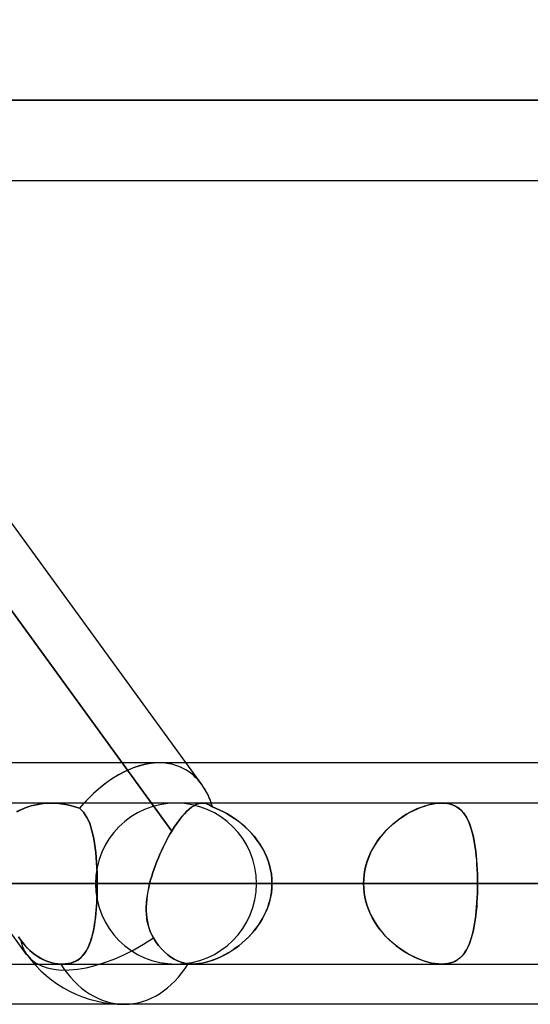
# Model space of a CAD drawing. Header units: millimetres. Extents: x -288 to 288, y -123 to 100.
# Tile 9 of 76: x -157.68 to -150.52, y -55 to -41.18. Entities that reach past the tile are written whole.
import ezdxf

# ---------------------------------------------------------------- set-up
doc = ezdxf.new("R2010")
doc.units = ezdxf.units.MM
doc.layers.add('MAIN-1', color=7, linetype='Continuous')
doc.layers.add('MAIN-2', color=7, linetype='Continuous')

msp = doc.modelspace()

# ---------------------------------------------------------------- linework, layer by layer
at = {"layer": 'MAIN-1'}
for p, q in [((-157.582, -54.301), (-173.562, -32.301)), ((-163.851, -42.305), (163.851, -42.305)), ((-163.059, -43.435), (163.059, -43.435)), ((-155.547, -52.569), (-162.181, -43.435)), ((-155.125, -51.915), (-161.285, -43.435)), ((-81.908, -51.61), (-155.347, -51.61)), ((-155.302, -52.259), (-155.27, -52.233)), ((-155.27, -52.233), (-155.238, -52.212)), ((-155.238, -52.212), (-155.207, -52.196)), ((-155.207, -52.196), (-155.176, -52.184)), ((-155.176, -52.184), (-155.147, -52.177)), ((-155.147, -52.177), (-155.117, -52.175)), ((155.118, -52.175), (-155.118, -52.175)), ((-155.44, -52.41), (-155.405, -52.366)), ((-155.405, -52.366), (-155.37, -52.325)), ((-155.37, -52.325), (-155.336, -52.29)), ((-155.336, -52.29), (-155.302, -52.259)), ((-155.547, -52.569), (-155.511, -52.512)), ((-155.511, -52.512), (-155.475, -52.459)), ((-155.475, -52.459), (-155.44, -52.41)), ((-155.621, -52.7), (-155.597, -52.655)), ((-155.597, -52.655), (-155.572, -52.611)), ((-155.572, -52.611), (-155.547, -52.569)), ((-155.692, -52.843), (-155.669, -52.794)), ((-155.669, -52.794), (-155.645, -52.747)), ((-155.645, -52.747), (-155.621, -52.7)), ((-155.756, -52.994), (-155.735, -52.943)), ((-155.735, -52.943), (-155.714, -52.893)), ((-155.714, -52.893), (-155.692, -52.843)), ((-155.794, -53.097), (-155.776, -53.045)), ((-155.776, -53.045), (-155.756, -52.994)), ((-155.843, -53.253), (-155.828, -53.201)), ((-155.828, -53.201), (-155.812, -53.149)), ((-155.812, -53.149), (-155.794, -53.097)), ((-155.88, -53.414), (-155.869, -53.36)), ((-155.869, -53.36), (-155.857, -53.305)), ((-155.857, -53.305), (-155.843, -53.253)), ((-155.857, -53.305), (155.857, -53.305)), ((-155.897, -53.523), (-155.889, -53.469)), ((-155.889, -53.469), (-155.88, -53.414)), ((-155.905, -53.682), (-155.904, -53.63)), ((-155.904, -53.63), (-155.902, -53.577)), ((-155.902, -53.577), (-155.897, -53.523)), ((-155.903, -53.734), (-155.905, -53.682)), ((-155.898, -53.786), (-155.903, -53.734)), ((-155.89, -53.836), (-155.898, -53.786)), ((-155.879, -53.885), (-155.89, -53.836)), ((-155.865, -53.933), (-155.879, -53.885)), ((-155.848, -53.979), (-155.865, -53.933)), ((-155.827, -54.025), (-155.848, -53.979)), ((-155.803, -54.068), (-155.827, -54.025)), ((-155.77, -54.121), (-155.803, -54.068)), ((-155.732, -54.172), (-155.77, -54.121)), ((-155.692, -54.22), (-155.732, -54.172)), ((-155.649, -54.264), (-155.692, -54.22)), ((-155.604, -54.303), (-155.649, -54.264)), ((-155.559, -54.336), (-155.604, -54.303)), ((-162.486, -54.435), (-157.474, -54.435)), ((-155.514, -54.364), (-155.559, -54.336)), ((-155.467, -54.388), (-155.514, -54.364)), ((-155.417, -54.408), (-155.467, -54.388)), ((-155.366, -54.423), (-155.417, -54.408)), ((-155.315, -54.431), (-155.366, -54.423)), ((-155.305, -54.433), (-155.315, -54.431)), ((-155.295, -54.433), (-155.305, -54.433)), ((-155.285, -54.434), (-155.295, -54.433)), ((-155.274, -54.435), (-155.285, -54.434)), ((-155.264, -54.435), (-155.274, -54.435)), ((-155.254, -54.435), (-155.264, -54.435)), ((-155.254, -54.435), (155.254, -54.435)), ((-156.21, -55), (-163.402, -55)), ((-81.421, -55), (-156.21, -55))]:
    msp.add_line(p, q, dxfattribs=at)
msp.add_arc((-156.21, -53.305), 1.695, 215.9924, 270, dxfattribs=at)
for major_axis, ratio, start_param, end_param in [((0.824, 1.617), 0.616794, 0.30447, 0.311415), ((0.824, 1.617), 0.616794, -0.536536, -0.305543), ((-1.371, -0.996), 0.506681, 0.000017, 1.500412), ((0, 1.695), 0.707107, 3.141593, 3.985451)]:
    msp.add_ellipse((-156.21, -53.305), major_axis=major_axis, ratio=ratio, start_param=start_param, end_param=end_param, dxfattribs=at)
at = {"layer": 'MAIN-2'}
for p, q in [((163.851, -42.305), (-163.851, -42.305)), ((162.301, -42.305), (-162.301, -42.305)), ((-162.301, -42.305), (162.301, -42.305)), ((-162.395, -43.14), (-155.547, -52.569)), ((-155.723, -51.61), (-159.537, -51.61)), ((-155.347, -51.61), (-155.723, -51.61)), ((-157.235, -52.175), (-159.126, -52.175)), ((-157.656, -52.264), (-157.59, -52.236)), ((-157.589, -52.236), (-157.655, -52.263)), ((-157.59, -52.236), (-157.522, -52.214)), ((-157.521, -52.214), (-157.589, -52.236)), ((-157.522, -52.214), (-157.451, -52.197)), ((-157.451, -52.197), (-157.521, -52.214)), ((-157.451, -52.197), (-157.38, -52.185)), ((-157.379, -52.185), (-157.451, -52.197)), ((-157.38, -52.185), (-157.308, -52.177)), ((-157.307, -52.177), (-157.379, -52.185)), ((-157.308, -52.177), (-157.235, -52.175)), ((-157.235, -52.175), (-157.307, -52.177)), ((-157.235, -52.175), (-157.167, -52.177)), ((-157.167, -52.177), (-157.235, -52.175)), ((-155.118, -52.175), (-157.235, -52.175)), ((-157.167, -52.177), (-157.1, -52.183)), ((-157.099, -52.183), (-157.167, -52.177)), ((-157.1, -52.183), (-157.034, -52.193)), ((-157.033, -52.194), (-157.099, -52.183)), ((-157.034, -52.193), (-156.969, -52.207)), ((-156.968, -52.208), (-157.033, -52.194)), ((-156.969, -52.207), (-156.905, -52.225)), ((-156.905, -52.226), (-156.968, -52.208)), ((-156.905, -52.225), (-156.843, -52.248)), ((-156.843, -52.248), (-156.905, -52.226)), ((-156.843, -52.248), (-156.813, -52.274)), ((-156.813, -52.274), (-156.843, -52.248)), ((-155.27, -52.233), (-155.302, -52.259)), ((-155.238, -52.212), (-155.27, -52.233)), ((-155.207, -52.196), (-155.238, -52.212)), ((-155.176, -52.184), (-155.207, -52.196)), ((-155.146, -52.177), (-155.176, -52.184)), ((-155.117, -52.175), (-155.146, -52.177)), ((-155.093, -52.177), (-155.117, -52.175)), ((-155.117, -52.175), (-155.093, -52.177)), ((-155.07, -52.181), (-155.093, -52.177)), ((-155.093, -52.177), (-155.07, -52.181)), ((-155.046, -52.189), (-155.07, -52.181)), ((-155.07, -52.181), (-155.046, -52.189)), ((-155.023, -52.2), (-155.046, -52.189)), ((-155.046, -52.189), (-155.023, -52.199)), ((-155.023, -52.199), (-154.999, -52.213)), ((-154.999, -52.213), (-155.023, -52.2)), ((-154.975, -52.229), (-154.999, -52.213)), ((-154.999, -52.213), (-154.975, -52.229)), ((-154.923, -52.249), (-154.975, -52.229)), ((-154.975, -52.229), (-154.924, -52.249)), ((-154.924, -52.249), (-154.872, -52.272)), ((-154.871, -52.272), (-154.923, -52.249)), ((-152.107, -52.256), (-152.158, -52.28)), ((-152.152, -52.277), (-152.101, -52.254)), ((-152.055, -52.235), (-152.107, -52.256)), ((-152.101, -52.254), (-152.05, -52.233)), ((-152.003, -52.217), (-152.055, -52.235)), ((-152.05, -52.233), (-151.999, -52.216)), ((-151.952, -52.202), (-152.003, -52.217)), ((-151.999, -52.216), (-151.949, -52.201)), ((-151.902, -52.19), (-151.952, -52.202)), ((-151.949, -52.201), (-151.9, -52.19)), ((-151.853, -52.182), (-151.902, -52.19)), ((-151.9, -52.19), (-151.852, -52.182)), ((-151.807, -52.177), (-151.853, -52.182)), ((-151.852, -52.182), (-151.806, -52.177)), ((-151.762, -52.175), (-151.807, -52.177)), ((-151.806, -52.177), (-151.762, -52.175)), ((-151.762, -52.175), (-151.718, -52.177)), ((-151.718, -52.177), (-151.762, -52.175)), ((-151.718, -52.177), (-151.677, -52.182)), ((-151.676, -52.182), (-151.718, -52.177)), ((-151.677, -52.182), (-151.638, -52.191)), ((-151.637, -52.191), (-151.676, -52.182)), ((-151.638, -52.191), (-151.602, -52.203)), ((-151.6, -52.204), (-151.637, -52.191)), ((-151.602, -52.203), (-151.568, -52.218)), ((-151.566, -52.219), (-151.6, -52.204)), ((-151.568, -52.218), (-151.537, -52.237)), ((-151.535, -52.238), (-151.566, -52.219)), ((-151.537, -52.237), (-151.508, -52.258)), ((-151.506, -52.26), (-151.535, -52.238)), ((-151.508, -52.258), (-151.482, -52.283)), ((-157.719, -52.296), (-157.656, -52.264)), ((-157.655, -52.263), (-157.718, -52.295)), ((-156.813, -52.274), (-156.785, -52.304)), ((-156.785, -52.304), (-156.813, -52.274)), ((-156.785, -52.304), (-156.76, -52.338)), ((-156.76, -52.338), (-156.785, -52.304)), ((-156.76, -52.338), (-156.737, -52.375)), ((-156.737, -52.376), (-156.76, -52.338)), ((-156.737, -52.375), (-156.717, -52.417)), ((-156.716, -52.417), (-156.737, -52.376)), ((-155.404, -52.365), (-155.44, -52.41)), ((-155.37, -52.325), (-155.404, -52.365)), ((-155.335, -52.29), (-155.37, -52.325)), ((-155.302, -52.259), (-155.335, -52.29)), ((-154.872, -52.272), (-154.82, -52.297)), ((-154.819, -52.298), (-154.871, -52.272)), ((-154.82, -52.297), (-154.769, -52.325)), ((-154.767, -52.326), (-154.819, -52.298)), ((-154.769, -52.325), (-154.718, -52.356)), ((-154.716, -52.357), (-154.767, -52.326)), ((-154.718, -52.356), (-154.667, -52.389)), ((-154.666, -52.39), (-154.716, -52.357)), ((-154.667, -52.389), (-154.617, -52.426)), ((-154.616, -52.427), (-154.666, -52.39)), ((-152.401, -52.433), (-152.352, -52.397)), ((-152.312, -52.369), (-152.362, -52.404)), ((-152.352, -52.397), (-152.303, -52.363)), ((-152.262, -52.337), (-152.312, -52.369)), ((-152.303, -52.363), (-152.253, -52.331)), ((-152.21, -52.307), (-152.262, -52.337)), ((-152.253, -52.331), (-152.202, -52.303)), ((-152.158, -52.28), (-152.21, -52.307)), ((-152.202, -52.303), (-152.152, -52.277)), ((-151.48, -52.285), (-151.506, -52.26)), ((-151.482, -52.283), (-151.457, -52.31)), ((-151.456, -52.312), (-151.48, -52.285)), ((-151.457, -52.31), (-151.435, -52.34)), ((-151.433, -52.343), (-151.456, -52.312)), ((-151.435, -52.34), (-151.414, -52.373)), ((-151.413, -52.376), (-151.433, -52.343)), ((-151.414, -52.373), (-151.395, -52.409)), ((-151.393, -52.412), (-151.413, -52.376)), ((-156.717, -52.417), (-156.698, -52.462)), ((-156.698, -52.462), (-156.716, -52.417)), ((-156.698, -52.462), (-156.681, -52.51)), ((-156.681, -52.51), (-156.698, -52.462)), ((-156.681, -52.51), (-156.666, -52.562)), ((-156.666, -52.562), (-156.681, -52.51)), ((-155.511, -52.512), (-155.547, -52.569)), ((-155.475, -52.459), (-155.511, -52.512)), ((-155.44, -52.41), (-155.475, -52.459)), ((-154.617, -52.426), (-154.568, -52.465)), ((-154.567, -52.466), (-154.616, -52.427)), ((-154.568, -52.465), (-154.52, -52.506)), ((-154.519, -52.507), (-154.567, -52.466)), ((-154.52, -52.506), (-154.474, -52.551)), ((-154.473, -52.551), (-154.519, -52.507)), ((-152.503, -52.522), (-152.547, -52.566)), ((-152.539, -52.559), (-152.495, -52.514)), ((-152.457, -52.48), (-152.503, -52.522)), ((-152.495, -52.514), (-152.448, -52.472)), ((-152.41, -52.441), (-152.457, -52.48)), ((-152.448, -52.472), (-152.401, -52.433)), ((-152.362, -52.404), (-152.41, -52.441)), ((-151.395, -52.409), (-151.377, -52.448)), ((-151.376, -52.451), (-151.393, -52.412)), ((-151.377, -52.448), (-151.361, -52.49)), ((-151.36, -52.492), (-151.376, -52.451)), ((-151.361, -52.49), (-151.346, -52.534)), ((-151.345, -52.537), (-151.36, -52.492)), ((-151.346, -52.534), (-151.332, -52.581)), ((-156.666, -52.562), (-156.652, -52.618)), ((-156.652, -52.618), (-156.666, -52.562)), ((-156.652, -52.618), (-156.64, -52.676)), ((-156.64, -52.676), (-156.652, -52.618)), ((-155.597, -52.655), (-155.621, -52.7)), ((-155.572, -52.611), (-155.597, -52.655)), ((-155.547, -52.569), (-155.572, -52.611)), ((-154.474, -52.551), (-154.43, -52.597)), ((-154.429, -52.598), (-154.473, -52.551)), ((-154.43, -52.597), (-154.388, -52.646)), ((-154.387, -52.647), (-154.429, -52.598)), ((-154.388, -52.646), (-154.348, -52.698)), ((-154.347, -52.699), (-154.387, -52.647)), ((-152.628, -52.661), (-152.665, -52.712)), ((-152.661, -52.706), (-152.623, -52.655)), ((-152.588, -52.613), (-152.628, -52.661)), ((-152.623, -52.655), (-152.582, -52.606)), ((-152.547, -52.566), (-152.588, -52.613)), ((-152.582, -52.606), (-152.539, -52.559)), ((-151.332, -52.584), (-151.345, -52.537)), ((-151.332, -52.581), (-151.32, -52.631)), ((-151.32, -52.634), (-151.332, -52.584)), ((-151.32, -52.631), (-151.309, -52.683)), ((-151.309, -52.686), (-151.32, -52.634)), ((-156.64, -52.676), (-156.63, -52.737)), ((-156.63, -52.738), (-156.64, -52.676)), ((-156.63, -52.737), (-156.621, -52.801)), ((-156.621, -52.802), (-156.63, -52.738)), ((-156.621, -52.801), (-156.613, -52.868)), ((-156.613, -52.869), (-156.621, -52.802)), ((-155.669, -52.794), (-155.692, -52.843)), ((-155.645, -52.747), (-155.669, -52.794)), ((-155.621, -52.7), (-155.645, -52.747)), ((-154.348, -52.698), (-154.311, -52.751)), ((-154.31, -52.752), (-154.347, -52.699)), ((-154.311, -52.751), (-154.277, -52.806)), ((-154.276, -52.808), (-154.31, -52.752)), ((-154.277, -52.806), (-154.247, -52.864)), ((-154.246, -52.865), (-154.276, -52.808)), ((-152.699, -52.765), (-152.731, -52.819)), ((-152.728, -52.815), (-152.696, -52.76)), ((-152.665, -52.712), (-152.699, -52.765)), ((-152.696, -52.76), (-152.661, -52.706)), ((-151.309, -52.683), (-151.299, -52.737)), ((-151.299, -52.74), (-151.309, -52.686)), ((-151.299, -52.737), (-151.29, -52.794)), ((-151.29, -52.797), (-151.299, -52.74)), ((-151.29, -52.794), (-151.283, -52.853)), ((-151.282, -52.855), (-151.29, -52.797)), ((-156.613, -52.868), (-156.606, -52.937)), ((-156.606, -52.938), (-156.613, -52.869)), ((-156.606, -52.937), (-156.601, -53.008)), ((-156.601, -53.009), (-156.606, -52.938)), ((-155.735, -52.943), (-155.756, -52.994)), ((-155.714, -52.893), (-155.735, -52.943)), ((-155.692, -52.843), (-155.714, -52.893)), ((-154.247, -52.864), (-154.219, -52.923)), ((-154.219, -52.925), (-154.246, -52.865)), ((-154.219, -52.923), (-154.196, -52.984)), ((-154.195, -52.986), (-154.219, -52.925)), ((-152.784, -52.934), (-152.806, -52.993)), ((-152.805, -52.991), (-152.783, -52.931)), ((-152.759, -52.875), (-152.784, -52.934)), ((-152.783, -52.931), (-152.757, -52.872)), ((-152.731, -52.819), (-152.759, -52.875)), ((-152.757, -52.872), (-152.728, -52.815)), ((-151.283, -52.853), (-151.276, -52.913)), ((-151.276, -52.916), (-151.282, -52.855)), ((-151.276, -52.913), (-151.271, -52.976)), ((-151.27, -52.978), (-151.276, -52.916)), ((-156.601, -53.008), (-156.597, -53.08)), ((-156.597, -53.081), (-156.601, -53.009)), ((-156.597, -53.08), (-156.594, -53.154)), ((-156.594, -53.155), (-156.597, -53.081)), ((-155.776, -53.045), (-155.794, -53.097)), ((-155.756, -52.994), (-155.776, -53.045)), ((-154.196, -52.984), (-154.176, -53.047)), ((-154.176, -53.048), (-154.195, -52.986)), ((-154.176, -53.047), (-154.161, -53.11)), ((-154.161, -53.111), (-154.176, -53.048)), ((-152.838, -53.114), (-152.824, -53.052)), ((-152.824, -53.054), (-152.838, -53.116)), ((-152.824, -53.052), (-152.805, -52.991)), ((-152.806, -52.993), (-152.824, -53.054)), ((-151.271, -52.976), (-151.266, -53.04)), ((-151.266, -53.042), (-151.27, -52.978)), ((-151.266, -53.04), (-151.262, -53.105)), ((-151.262, -53.106), (-151.266, -53.042)), ((-156.594, -53.154), (-156.593, -53.229)), ((-156.592, -53.23), (-156.594, -53.155)), ((-155.828, -53.201), (-155.843, -53.253)), ((-155.812, -53.149), (-155.828, -53.201)), ((-155.794, -53.097), (-155.812, -53.149)), ((-154.161, -53.11), (-154.15, -53.174)), ((-154.15, -53.175), (-154.161, -53.111)), ((-154.15, -53.174), (-154.143, -53.239)), ((-154.143, -53.24), (-154.15, -53.175)), ((-152.855, -53.241), (-152.848, -53.177)), ((-152.849, -53.178), (-152.855, -53.241)), ((-152.838, -53.116), (-152.849, -53.178)), ((-152.848, -53.177), (-152.838, -53.114)), ((-151.262, -53.105), (-151.26, -53.171)), ((-151.26, -53.172), (-151.262, -53.106)), ((-151.26, -53.171), (-151.258, -53.237)), ((-151.258, -53.238), (-151.26, -53.172)), ((-209.502, -53.305), (-152.857, -53.305)), ((-152.857, -53.305), (-209.502, -53.305)), ((-151.258, -53.305), (-207.242, -53.305)), ((-207.242, -53.305), (-151.258, -53.305)), ((-191.874, -53.305), (-140.385, -53.305)), ((-140.385, -53.305), (-191.874, -53.305)), ((-138.786, -53.305), (-189.614, -53.305)), ((-189.614, -53.305), (-138.786, -53.305)), ((-174.246, -53.305), (-127.911, -53.305)), ((-127.911, -53.305), (-174.246, -53.305)), ((-126.312, -53.305), (-171.986, -53.305)), ((-171.986, -53.305), (-126.312, -53.305)), ((-152.857, -53.305), (-163.729, -53.305)), ((-163.729, -53.305), (-152.857, -53.305)), ((-156.592, -53.305), (-161.386, -53.305)), ((-161.386, -53.305), (-156.592, -53.305)), ((-161.386, -53.305), (-150.518, -53.305)), ((-150.518, -53.305), (-161.386, -53.305)), ((-156.618, -53.305), (-115.436, -53.305)), ((-115.436, -53.305), (-156.618, -53.305)), ((-156.593, -53.229), (-156.592, -53.305)), ((-156.593, -53.415), (-156.592, -53.36)), ((-156.592, -53.305), (-156.592, -53.23)), ((-156.592, -53.36), (-156.592, -53.305)), ((-156.592, -53.305), (-156.592, -53.367)), ((-145.724, -53.305), (-156.592, -53.305)), ((-156.592, -53.305), (-145.724, -53.305)), ((-155.87, -53.361), (-155.881, -53.417)), ((-155.857, -53.305), (-155.87, -53.361)), ((-155.843, -53.253), (-155.857, -53.305)), ((155.857, -53.305), (-155.857, -53.305)), ((-113.836, -53.305), (-154.358, -53.305)), ((-154.358, -53.305), (-113.836, -53.305)), ((-154.148, -53.419), (-154.142, -53.362)), ((-154.143, -53.239), (-154.141, -53.305)), ((-154.141, -53.305), (-154.143, -53.24)), ((-154.141, -53.305), (-154.143, -53.369)), ((-154.142, -53.362), (-154.141, -53.305)), ((154.141, -53.305), (-154.141, -53.305)), ((-154.141, -53.305), (154.141, -53.305)), ((-154.141, -53.305), (-143.269, -53.305)), ((-143.269, -53.305), (-154.141, -53.305)), ((-152.857, -53.305), (-152.855, -53.241)), ((-152.855, -53.241), (-152.857, -53.305)), ((-152.857, -53.305), (-152.855, -53.369)), ((-152.855, -53.369), (-152.857, -53.305)), ((-151.258, -53.237), (-151.258, -53.305)), ((-151.258, -53.305), (-151.258, -53.238)), ((-151.258, -53.373), (-151.258, -53.305)), ((-151.258, -53.305), (-151.258, -53.372)), ((-140.385, -53.305), (-151.258, -53.305)), ((-151.258, -53.305), (-140.385, -53.305)), ((-156.595, -53.489), (-156.598, -53.55)), ((-156.597, -53.523), (-156.595, -53.469)), ((-156.595, -53.469), (-156.593, -53.415)), ((-156.593, -53.429), (-156.595, -53.489)), ((-156.592, -53.367), (-156.593, -53.429)), ((-155.89, -53.472), (-155.897, -53.527)), ((-155.881, -53.417), (-155.89, -53.472)), ((-154.16, -53.497), (-154.175, -53.559)), ((-154.168, -53.531), (-154.156, -53.475)), ((-154.149, -53.433), (-154.16, -53.497)), ((-154.156, -53.475), (-154.148, -53.419)), ((-154.143, -53.369), (-154.149, -53.433)), ((-152.855, -53.369), (-152.848, -53.433)), ((-152.849, -53.432), (-152.855, -53.369)), ((-152.838, -53.494), (-152.849, -53.432)), ((-152.848, -53.433), (-152.838, -53.496)), ((-152.824, -53.556), (-152.838, -53.494)), ((-152.838, -53.496), (-152.824, -53.558)), ((-151.26, -53.438), (-151.262, -53.504)), ((-151.262, -53.505), (-151.26, -53.439)), ((-151.258, -53.372), (-151.26, -53.438)), ((-151.26, -53.439), (-151.258, -53.373)), ((-156.607, -53.68), (-156.603, -53.628)), ((-156.602, -53.609), (-156.606, -53.668)), ((-156.603, -53.628), (-156.6, -53.576)), ((-156.598, -53.55), (-156.602, -53.609)), ((-156.6, -53.576), (-156.597, -53.523)), ((-155.902, -53.581), (-155.905, -53.634)), ((-155.905, -53.634), (-155.905, -53.687)), ((-155.897, -53.527), (-155.902, -53.581)), ((-154.222, -53.693), (-154.201, -53.64)), ((-154.194, -53.621), (-154.217, -53.681)), ((-154.201, -53.64), (-154.183, -53.586)), ((-154.175, -53.559), (-154.194, -53.621)), ((-154.183, -53.586), (-154.168, -53.531)), ((-152.806, -53.617), (-152.824, -53.556)), ((-152.824, -53.558), (-152.805, -53.619)), ((-152.784, -53.676), (-152.806, -53.617)), ((-152.805, -53.619), (-152.783, -53.679)), ((-151.27, -53.632), (-151.276, -53.694)), ((-151.276, -53.697), (-151.271, -53.634)), ((-151.271, -53.634), (-151.266, -53.57)), ((-151.266, -53.568), (-151.27, -53.632)), ((-151.262, -53.504), (-151.266, -53.568)), ((-151.266, -53.57), (-151.262, -53.505)), ((-156.611, -53.725), (-156.617, -53.781)), ((-156.617, -53.779), (-156.612, -53.73)), ((-156.612, -53.73), (-156.607, -53.68)), ((-156.606, -53.668), (-156.611, -53.725)), ((-155.905, -53.687), (-155.902, -53.738)), ((-155.902, -53.738), (-155.897, -53.789)), ((-154.244, -53.74), (-154.274, -53.797)), ((-154.272, -53.795), (-154.246, -53.744)), ((-154.246, -53.744), (-154.222, -53.693)), ((-154.217, -53.681), (-154.244, -53.74)), ((-152.759, -53.735), (-152.784, -53.676)), ((-152.783, -53.679), (-152.757, -53.738)), ((-152.731, -53.791), (-152.759, -53.735)), ((-152.757, -53.738), (-152.728, -53.795)), ((-151.282, -53.755), (-151.29, -53.813)), ((-151.29, -53.816), (-151.283, -53.757)), ((-151.283, -53.757), (-151.276, -53.697)), ((-151.276, -53.694), (-151.282, -53.755)), ((-156.632, -53.887), (-156.641, -53.937)), ((-156.637, -53.918), (-156.63, -53.873)), ((-156.624, -53.834), (-156.632, -53.887)), ((-156.63, -53.873), (-156.623, -53.827)), ((-156.617, -53.781), (-156.624, -53.834)), ((-156.623, -53.827), (-156.617, -53.779)), ((-155.897, -53.789), (-155.889, -53.839)), ((-155.889, -53.839), (-155.879, -53.887)), ((-155.879, -53.887), (-155.865, -53.934)), ((-154.343, -53.905), (-154.382, -53.957)), ((-154.366, -53.936), (-154.332, -53.891)), ((-154.307, -53.852), (-154.343, -53.905)), ((-154.332, -53.891), (-154.301, -53.843)), ((-154.274, -53.797), (-154.307, -53.852)), ((-154.301, -53.843), (-154.272, -53.795)), ((-152.699, -53.845), (-152.731, -53.791)), ((-152.728, -53.795), (-152.696, -53.85)), ((-152.665, -53.898), (-152.699, -53.845)), ((-152.696, -53.85), (-152.661, -53.904)), ((-152.628, -53.949), (-152.665, -53.898)), ((-152.661, -53.904), (-152.623, -53.955)), ((-151.299, -53.87), (-151.309, -53.924)), ((-151.309, -53.927), (-151.299, -53.873)), ((-151.29, -53.813), (-151.299, -53.87)), ((-151.299, -53.873), (-151.29, -53.816)), ((-157.695, -54.054), (-157.664, -54.099)), ((-157.664, -54.099), (-157.695, -54.054)), ((-156.675, -54.082), (-156.665, -54.043)), ((-156.661, -54.031), (-156.673, -54.075)), ((-156.665, -54.043), (-156.655, -54.003)), ((-156.651, -53.985), (-156.661, -54.031)), ((-156.655, -54.003), (-156.646, -53.962)), ((-156.641, -53.937), (-156.651, -53.985)), ((-156.646, -53.962), (-156.637, -53.918)), ((-155.865, -53.934), (-155.848, -53.98)), ((-155.848, -53.98), (-155.827, -54.025)), ((-155.827, -54.025), (-155.803, -54.068)), ((-154.467, -54.052), (-154.512, -54.096)), ((-154.477, -54.063), (-154.438, -54.022)), ((-154.423, -54.006), (-154.467, -54.052)), ((-154.438, -54.022), (-154.401, -53.98)), ((-154.382, -53.957), (-154.423, -54.006)), ((-154.401, -53.98), (-154.366, -53.936)), ((-152.588, -53.997), (-152.628, -53.949)), ((-152.623, -53.955), (-152.582, -54.004)), ((-152.547, -54.044), (-152.588, -53.997)), ((-152.582, -54.004), (-152.539, -54.051)), ((-152.503, -54.088), (-152.547, -54.044)), ((-152.539, -54.051), (-152.495, -54.096)), ((-151.346, -54.076), (-151.332, -54.029)), ((-151.332, -54.026), (-151.345, -54.073)), ((-151.32, -53.976), (-151.332, -54.026)), ((-151.332, -54.029), (-151.32, -53.979)), ((-151.309, -53.924), (-151.32, -53.976)), ((-151.32, -53.979), (-151.309, -53.927)), ((-157.664, -54.099), (-157.642, -54.129)), ((-157.635, -54.137), (-157.664, -54.099)), ((-157.642, -54.129), (-157.618, -54.159)), ((-157.604, -54.174), (-157.635, -54.137)), ((-157.618, -54.159), (-157.592, -54.188)), ((-157.571, -54.21), (-157.604, -54.174)), ((-157.592, -54.188), (-157.566, -54.216)), ((-156.716, -54.193), (-156.733, -54.227)), ((-156.728, -54.217), (-156.713, -54.186)), ((-156.701, -54.156), (-156.716, -54.193)), ((-156.713, -54.186), (-156.7, -54.153)), ((-156.686, -54.117), (-156.701, -54.156)), ((-156.7, -54.153), (-156.687, -54.118)), ((-156.687, -54.118), (-156.675, -54.082)), ((-156.673, -54.075), (-156.686, -54.117)), ((-155.803, -54.068), (-155.77, -54.121)), ((-155.77, -54.121), (-155.732, -54.172)), ((-155.732, -54.172), (-155.692, -54.22)), ((-154.607, -54.177), (-154.656, -54.213)), ((-154.645, -54.205), (-154.601, -54.172)), ((-154.559, -54.138), (-154.607, -54.177)), ((-154.601, -54.172), (-154.559, -54.138)), ((-154.512, -54.096), (-154.559, -54.138)), ((-154.559, -54.138), (-154.517, -54.101)), ((-154.517, -54.101), (-154.477, -54.063)), ((-152.457, -54.13), (-152.503, -54.088)), ((-152.495, -54.096), (-152.448, -54.138)), ((-152.41, -54.169), (-152.457, -54.13)), ((-152.448, -54.138), (-152.401, -54.177)), ((-152.362, -54.206), (-152.41, -54.169)), ((-152.401, -54.177), (-152.352, -54.213)), ((-151.395, -54.201), (-151.377, -54.162)), ((-151.376, -54.159), (-151.393, -54.198)), ((-151.377, -54.162), (-151.361, -54.12)), ((-151.36, -54.118), (-151.376, -54.159)), ((-151.361, -54.12), (-151.346, -54.076)), ((-151.345, -54.073), (-151.36, -54.118)), ((-157.536, -54.245), (-157.571, -54.21)), ((-157.566, -54.216), (-157.538, -54.243)), ((-157.538, -54.243), (-157.51, -54.268)), ((-157.5, -54.276), (-157.536, -54.245)), ((-157.51, -54.268), (-157.481, -54.291)), ((-157.463, -54.304), (-157.5, -54.276)), ((-157.481, -54.291), (-157.451, -54.313)), ((-157.426, -54.33), (-157.463, -54.304)), ((-157.451, -54.313), (-157.422, -54.332)), ((-157.389, -54.352), (-157.426, -54.33)), ((-156.819, -54.342), (-156.798, -54.321)), ((-156.792, -54.314), (-156.816, -54.339)), ((-156.798, -54.321), (-156.779, -54.298)), ((-156.771, -54.288), (-156.792, -54.314)), ((-156.779, -54.298), (-156.761, -54.273)), ((-156.751, -54.259), (-156.771, -54.288)), ((-156.761, -54.273), (-156.744, -54.246)), ((-156.733, -54.227), (-156.751, -54.259)), ((-156.744, -54.246), (-156.728, -54.217)), ((-155.692, -54.22), (-155.649, -54.264)), ((-155.649, -54.264), (-155.604, -54.303)), ((-155.604, -54.303), (-155.559, -54.336)), ((-154.859, -54.332), (-154.91, -54.355)), ((-154.867, -54.336), (-154.822, -54.314)), ((-154.808, -54.306), (-154.859, -54.332)), ((-154.822, -54.314), (-154.778, -54.29)), ((-154.757, -54.278), (-154.808, -54.306)), ((-154.778, -54.29), (-154.733, -54.264)), ((-154.706, -54.247), (-154.757, -54.278)), ((-154.733, -54.264), (-154.688, -54.235)), ((-154.656, -54.213), (-154.706, -54.247)), ((-154.688, -54.235), (-154.645, -54.205)), ((-152.312, -54.241), (-152.362, -54.206)), ((-152.352, -54.213), (-152.303, -54.247)), ((-152.262, -54.273), (-152.312, -54.241)), ((-152.303, -54.247), (-152.253, -54.279)), ((-152.21, -54.303), (-152.262, -54.273)), ((-152.253, -54.279), (-152.202, -54.307)), ((-152.158, -54.33), (-152.21, -54.303)), ((-152.202, -54.307), (-152.152, -54.333)), ((-152.107, -54.354), (-152.158, -54.33)), ((-151.508, -54.352), (-151.482, -54.327)), ((-151.48, -54.325), (-151.506, -54.35)), ((-151.482, -54.327), (-151.457, -54.3)), ((-151.456, -54.298), (-151.48, -54.325)), ((-151.457, -54.3), (-151.435, -54.27)), ((-151.433, -54.267), (-151.456, -54.298)), ((-151.435, -54.27), (-151.414, -54.237)), ((-151.413, -54.234), (-151.433, -54.267)), ((-151.414, -54.237), (-151.395, -54.201)), ((-151.393, -54.198), (-151.413, -54.234)), ((-157.474, -54.435), (-157.081, -54.435)), ((-157.422, -54.332), (-157.393, -54.35)), ((-157.393, -54.35), (-157.364, -54.365)), ((-157.352, -54.371), (-157.389, -54.352)), ((-157.364, -54.365), (-157.333, -54.38)), ((-157.312, -54.389), (-157.352, -54.371)), ((-157.333, -54.38), (-157.301, -54.393)), ((-157.271, -54.404), (-157.312, -54.389)), ((-157.301, -54.393), (-157.269, -54.405)), ((-157.229, -54.416), (-157.271, -54.404)), ((-157.269, -54.405), (-157.236, -54.415)), ((-157.236, -54.415), (-157.202, -54.422)), ((-157.187, -54.425), (-157.229, -54.416)), ((-157.202, -54.422), (-157.169, -54.428)), ((-157.145, -54.431), (-157.187, -54.425)), ((-157.169, -54.428), (-157.136, -54.432)), ((-157.104, -54.435), (-157.145, -54.431)), ((-157.136, -54.432), (-157.104, -54.435)), ((-157.104, -54.435), (-157.1, -54.435)), ((-157.1, -54.435), (-157.104, -54.435)), ((-157.1, -54.435), (-157.096, -54.435)), ((-157.096, -54.435), (-157.1, -54.435)), ((-157.096, -54.435), (-157.092, -54.435)), ((-157.092, -54.435), (-157.096, -54.435)), ((-157.092, -54.435), (-157.088, -54.435)), ((-157.088, -54.435), (-157.092, -54.435)), ((-157.088, -54.435), (-157.084, -54.435)), ((-157.084, -54.435), (-157.088, -54.435)), ((-157.084, -54.435), (-157.081, -54.435)), ((-157.08, -54.435), (-157.084, -54.435)), ((-157.081, -54.435), (-157.045, -54.434)), ((-157.081, -54.435), (-155.254, -54.435)), ((-157.04, -54.433), (-157.08, -54.435)), ((-157.045, -54.434), (-157.011, -54.43)), ((-157.001, -54.429), (-157.04, -54.433)), ((-157.011, -54.43), (-156.978, -54.424)), ((-156.964, -54.421), (-157.001, -54.429)), ((-156.978, -54.424), (-156.947, -54.416)), ((-156.93, -54.41), (-156.964, -54.421)), ((-156.947, -54.416), (-156.918, -54.405)), ((-156.898, -54.396), (-156.93, -54.41)), ((-156.918, -54.405), (-156.891, -54.393)), ((-156.868, -54.38), (-156.898, -54.396)), ((-156.891, -54.393), (-156.865, -54.378)), ((-156.841, -54.361), (-156.868, -54.38)), ((-156.865, -54.378), (-156.841, -54.361)), ((-156.816, -54.339), (-156.841, -54.361)), ((-156.841, -54.361), (-156.819, -54.342)), ((-155.559, -54.336), (-155.514, -54.364)), ((-155.514, -54.364), (-155.467, -54.388)), ((-155.467, -54.388), (-155.417, -54.408)), ((-155.417, -54.408), (-155.366, -54.423)), ((-155.366, -54.423), (-155.315, -54.431)), ((-155.315, -54.431), (-155.305, -54.433)), ((-155.305, -54.433), (-155.295, -54.433)), ((-155.295, -54.433), (-155.285, -54.434)), ((-155.285, -54.434), (-155.274, -54.435)), ((-155.274, -54.435), (-155.264, -54.435)), ((-155.264, -54.435), (-155.253, -54.435)), ((-155.209, -54.433), (-155.254, -54.435)), ((-155.253, -54.435), (-155.215, -54.434)), ((-155.215, -54.434), (-155.175, -54.43)), ((-155.162, -54.428), (-155.209, -54.433)), ((-155.175, -54.43), (-155.133, -54.424)), ((-155.114, -54.42), (-155.162, -54.428)), ((-155.133, -54.424), (-155.09, -54.415)), ((-155.064, -54.408), (-155.114, -54.42)), ((-155.09, -54.415), (-155.046, -54.403)), ((-155.013, -54.394), (-155.064, -54.408)), ((-155.046, -54.403), (-155.002, -54.39)), ((-154.962, -54.376), (-155.013, -54.394)), ((-155.002, -54.39), (-154.957, -54.374)), ((-154.91, -54.355), (-154.962, -54.376)), ((-154.957, -54.374), (-154.912, -54.356)), ((-154.912, -54.356), (-154.867, -54.336)), ((-152.152, -54.333), (-152.101, -54.356)), ((-152.055, -54.375), (-152.107, -54.354)), ((-152.101, -54.356), (-152.05, -54.377)), ((-152.003, -54.393), (-152.055, -54.375)), ((-152.05, -54.377), (-151.999, -54.394)), ((-151.952, -54.408), (-152.003, -54.393)), ((-151.999, -54.394), (-151.949, -54.409)), ((-151.902, -54.42), (-151.952, -54.408)), ((-151.949, -54.409), (-151.9, -54.42)), ((-151.853, -54.428), (-151.902, -54.42)), ((-151.9, -54.42), (-151.852, -54.428)), ((-151.807, -54.433), (-151.853, -54.428)), ((-151.852, -54.428), (-151.806, -54.433)), ((-151.762, -54.435), (-151.807, -54.433)), ((-151.806, -54.433), (-151.762, -54.435)), ((-151.762, -54.435), (-151.718, -54.433)), ((-151.718, -54.433), (-151.762, -54.435)), ((-151.718, -54.433), (-151.677, -54.428)), ((-151.676, -54.428), (-151.718, -54.433)), ((-151.677, -54.428), (-151.638, -54.419)), ((-151.637, -54.419), (-151.676, -54.428)), ((-151.638, -54.419), (-151.602, -54.407)), ((-151.6, -54.406), (-151.637, -54.419)), ((-151.602, -54.407), (-151.568, -54.392)), ((-151.566, -54.391), (-151.6, -54.406)), ((-151.568, -54.392), (-151.537, -54.373)), ((-151.535, -54.372), (-151.566, -54.391)), ((-151.537, -54.373), (-151.508, -54.352)), ((-151.506, -54.35), (-151.535, -54.372))]:
    msp.add_line(p, q, dxfattribs=at)
for start, end in [(0, 180), (180, 0)]:
    msp.add_arc((-155.488, -53.305), 1.13, start, end, dxfattribs=at)
for major_axis, ratio, start_param, end_param in [((0.824, 1.617), 0.616794, 0.311415, 1.20165), ((0.824, 1.617), 0.616794, 0.30447, 1.20165), ((0.824, 1.617), 0.616794, -0.305543, 0.30447), ((0.824, 1.617), 0.616794, -0.305543, 0.30447), ((0.824, 1.617), 0.616794, -0.578819, -0.305543), ((0.824, 1.617), 0.616794, -0.578819, -0.536536), ((-1.371, -0.996), 0.506681, -0.249641, -0.002866), ((-1.371, -0.996), 0.506681, -0.249641, -0.002866), ((-1.371, -0.996), 0.506681, 0.000017, 1.500412), ((-1.371, -0.996), 0.506681, -0.002866, 0.000017), ((-1.371, -0.996), 0.506681, -0.002866, 0.000017), ((0, 1.695), 0.707107, 2.300159, 3.141593), ((0, 1.695), 0.707107, 2.300159, 3.141593), ((0, 1.695), 0.707107, -3.141593, -2.297734)]:
    msp.add_ellipse((-156.21, -53.305), major_axis=major_axis, ratio=ratio, start_param=start_param, end_param=end_param, dxfattribs=at)

doc.saveas('drawing.dxf')
